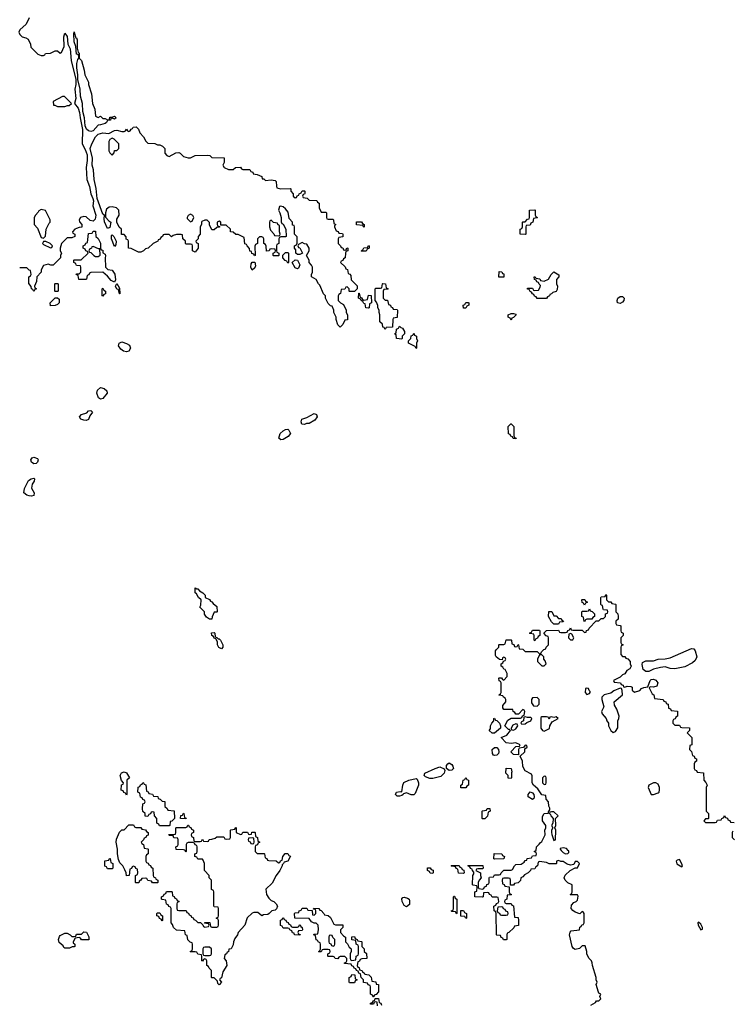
# Model space of a CAD drawing. Header units: inches. Extents: x 2106670 to 2322961, y 36024 to 224899.
# Tile 102 of 256: x 2195250 to 2201255, y 148704 to 156995. Entities that reach past the tile are written whole.
import ezdxf

# ---------------------------------------------------------------- set-up
doc = ezdxf.new("R2010")
doc.units = ezdxf.units.IN
doc.header["$MEASUREMENT"] = 0
for name, color, linetype in [('C1194', 7, 'Continuous'), ('C1195', 7, 'Continuous'), ('C2104', 7, 'Continuous'), ('C2105', 7, 'Continuous')]:
    doc.layers.add(name, color=color, linetype=linetype)

msp = doc.modelspace()

# ---------------------------------------------------------------- linework, layer by layer
at = {"layer": 'C1194', "color": 5, "elevation": 60}
for points in [[(2196334, 150000), (2196334, 149970), (2196318, 149962), (2196314, 149950), (2196314, 149910), (2196318, 149898), (2196332.7, 149892.7), (2196338, 149878), (2196352.7, 149872.7), (2196358, 149858), (2196371.6, 149851.6), (2196374, 149790), (2196378, 149778), (2196394, 149770), (2196398, 149758), (2196414, 149750), (2196414, 149730), (2196410, 149726), (2196370, 149726), (2196362, 149742), (2196330, 149746), (2196322, 149762), (2196310, 149766), (2196278, 149762), (2196272, 149748), (2196258, 149742), (2196252.7, 149727.3), (2196230, 149726), (2196226, 149730), (2196226, 149790), (2196242, 149798), (2196246, 149810), (2196242, 149842), (2196227.3, 149847.3), (2196222, 149862), (2196210, 149866), (2196198, 149862), (2196192.7, 149847.3), (2196178, 149842), (2196172.7, 149787.3), (2196150, 149786), (2196148, 149810), (2196136.4, 149836.4), (2196118, 149870), (2196094.6, 149894.6), (2196083.1, 149923.1), (2196074, 149970), (2196074, 150000)], [(2197234, 150000), (2197234, 149990), (2197250, 149974), (2197310, 149974), (2197314, 149970), (2197318, 149938), (2197332.7, 149932.7), (2197338, 149918), (2197350, 149914), (2197412, 149912), (2197430, 149894), (2197442, 149898), (2197447.3, 149912.7), (2197462, 149918), (2197466, 149950), (2197487.3, 149972.7), (2197510, 149974), (2197518, 149958), (2197531.1, 149951.1), (2197510, 149908), (2197478, 149902), (2197474, 149890), (2197462, 149878), (2197462, 149870), (2197442, 149830), (2197410.7, 149789.3), (2197376.8, 149723.2), (2197325.4, 149674.6), (2197330.8, 149630), (2197350, 149598), (2197370, 149578), (2197391.1, 149571.1), (2197412, 149550), (2197422, 149530), (2197412.7, 149507.3), (2197402, 149498), (2197374, 149490), (2197352.7, 149467.3), (2197339.6, 149460.4), (2197303.6, 149456.4), (2197290, 149448), (2197256, 149476), (2197222.5, 149477.5), (2197207.5, 149472.5), (2197167.7, 149432.3), (2197146, 149370), (2197091.3, 149310), (2197084.7, 149290), (2197062, 149258), (2197051.3, 149230), (2197050, 149206), (2197031.3, 149170), (2197012.7, 149167.3), (2197010, 149146), (2196998, 149142), (2196994, 149130), (2196978, 149122), (2196972, 149090), (2196990.8, 149070.8), (2196996, 149030), (2196962.8, 148977.2), (2196950, 148926), (2196938, 148922), (2196934, 148910), (2196951, 148890), (2196930, 148868.7), (2196920.4, 148880.4), (2196918, 148898), (2196890, 148926), (2196870, 148926), (2196866, 148930), (2196866, 148990), (2196847.3, 149007.3), (2196842, 149022), (2196826, 149030), (2196826, 149070), (2196822, 149082), (2196810, 149086), (2196798, 149082), (2196790, 149066), (2196786, 149070), (2196786, 149110), (2196782, 149122), (2196750, 149126), (2196742, 149142), (2196730, 149146), (2196690, 149146), (2196686, 149150), (2196702, 149158), (2196706, 149170), (2196706, 149210), (2196702, 149222), (2196687.3, 149227.3), (2196667.3, 149247.3), (2196662, 149282), (2196646, 149290), (2196642, 149322), (2196570, 149328), (2196546, 149350), (2196536.4, 149376.4), (2196526, 149390), (2196526, 149510), (2196522, 149522), (2196507.3, 149527.3), (2196502, 149542), (2196487.3, 149547.3), (2196482, 149582), (2196450, 149586), (2196446, 149590), (2196446, 149610), (2196462, 149618), (2196467.3, 149632.7), (2196482, 149638), (2196487.3, 149652.7), (2196530, 149654), (2196534, 149650), (2196538, 149618), (2196552.7, 149612.7), (2196558, 149598), (2196572.7, 149592.7), (2196578, 149578), (2196594, 149570), (2196578, 149562), (2196574, 149550), (2196574, 149510), (2196578, 149498), (2196590, 149494), (2196652.7, 149492.7), (2196658, 149478), (2196672.7, 149472.7), (2196678, 149458), (2196692.7, 149452.7), (2196698, 149438), (2196712.7, 149432.7), (2196718, 149418), (2196732.7, 149412.7), (2196750, 149394), (2196772.7, 149392.7), (2196794, 149374), (2196798, 149358), (2196810, 149354), (2196842, 149358), (2196846, 149370), (2196842, 149382), (2196806, 149386), (2196810, 149394), (2196852.7, 149392.7), (2196858, 149358), (2196870, 149354), (2196910, 149354), (2196922, 149358), (2196926, 149370), (2196926, 149410), (2196922, 149422), (2196906, 149430), (2196922, 149438), (2196926, 149450), (2196926, 149510), (2196922, 149522), (2196890, 149526), (2196886, 149530), (2196886, 149650), (2196882, 149662), (2196866, 149670), (2196866, 149750), (2196846, 149770), (2196846, 149790), (2196806, 149830), (2196806, 149890), (2196796.4, 149916.4), (2196790, 149926), (2196750, 149926), (2196742, 149942), (2196726, 149950), (2196726, 149970), (2196742, 149978), (2196746, 149990), (2196746, 150000)], [(2196654, 150000), (2196654, 149990), (2196650, 149986), (2196643, 150000)], [(2200000, 149476), (2199990, 149486), (2199970, 149466), (2199930, 149479.3), (2199910, 149493.2), (2199896, 149510), (2199900.2, 149539.8), (2199919, 149561), (2199938, 149570), (2199950, 149582), (2199954.6, 149614.6), (2199950, 149626), (2199890, 149626), (2199888, 149630), (2199902, 149638), (2199906, 149650), (2199906, 149710), (2199870, 149726), (2199846, 149750), (2199838, 149770), (2199847.3, 149792.7), (2199888.7, 149831.3), (2199930, 149854), (2199950, 149854), (2199966, 149890), (2199950, 149906), (2199930, 149906), (2199918, 149882), (2199890, 149875.3), (2199864, 149884), (2199830, 149906), (2199810, 149906), (2199790, 149914), (2199774, 149910), (2199774, 149890), (2199770, 149886), (2199710, 149888), (2199690, 149898), (2199630, 149906), (2199618, 149902), (2199614, 149870), (2199598, 149862), (2199590, 149846), (2199558, 149842), (2199554, 149830), (2199534, 149810), (2199504.7, 149795.3), (2199490, 149778), (2199472, 149768), (2199470, 149746), (2199450, 149726), (2199418, 149722), (2199410, 149706), (2199386, 149706), (2199386, 149750), (2199382, 149762), (2199370, 149766), (2199330, 149766), (2199318, 149762), (2199314, 149750), (2199318, 149718), (2199332.7, 149712.7), (2199338, 149698), (2199374, 149694), (2199374, 149650), (2199378, 149638), (2199394, 149630), (2199390, 149626), (2199358, 149622), (2199354, 149590), (2199338, 149582), (2199334, 149570), (2199338, 149558), (2199350, 149554), (2199390, 149554), (2199398, 149538), (2199410, 149534), (2199418, 149438), (2199450, 149434), (2199454, 149410), (2199452.7, 149367.3), (2199418, 149362), (2199412.7, 149347.3), (2199372.7, 149307.3), (2199358, 149302), (2199354, 149290), (2199354, 149250), (2199350, 149246), (2199327.3, 149247.3), (2199322, 149262), (2199307.3, 149267.3), (2199302, 149282), (2199270, 149286), (2199268, 149290), (2199266, 149470), (2199262, 149482), (2199248, 149490), (2199246, 149530), (2199262, 149538), (2199267.3, 149552.7), (2199282, 149558), (2199286, 149570), (2199282, 149602), (2199270, 149606), (2199230, 149606), (2199222, 149622), (2199207.3, 149627.3), (2199202, 149642), (2199190, 149646), (2199158, 149642), (2199154, 149610), (2199150, 149606), (2199086, 149610), (2199086, 149650), (2199102, 149658), (2199106, 149690), (2199102, 149702), (2199070, 149706), (2199066, 149710), (2199068, 149790), (2199076.4, 149803.6), (2199078, 149818), (2199066, 149830), (2199062, 149842), (2199047.3, 149847.3), (2199042, 149862), (2199026, 149870), (2199030, 149874), (2199152.7, 149872.7), (2199154, 149850), (2199150, 149846), (2199110, 149846), (2199098, 149842), (2199094, 149830), (2199132, 149812), (2199132, 149790), (2199138, 149770), (2199122, 149750), (2199114, 149730), (2199114, 149690), (2199118, 149678), (2199150, 149674), (2199162, 149678), (2199167.3, 149692.7), (2199182, 149698), (2199187.3, 149712.7), (2199202, 149718), (2199206, 149730), (2199206, 149770), (2199210, 149774), (2199242, 149778), (2199250, 149794), (2199290, 149794), (2199302, 149798), (2199306, 149810), (2199330, 149834), (2199390, 149834), (2199402, 149838), (2199418, 149870), (2199430, 149882), (2199476.4, 149883.6), (2199500.4, 149899.6), (2199510, 149914), (2199522, 149918), (2199527.3, 149932.7), (2199562, 149938), (2199570, 149954), (2199602, 149958), (2199606, 149970), (2199602, 149982), (2199586, 149990), (2199602, 149998), (2199602.3, 150000)], [(2199813.4, 150000), (2199830, 149981), (2199850, 149972), (2199870, 149974), (2199878, 149982), (2199876.4, 149996.4), (2199872.8, 150000)], [(2200000, 149195.3), (2199990, 149195.3), (2199966.4, 149173.6), (2199930, 149165.6), (2199915.1, 149175.1), (2199904.5, 149190), (2199882, 149290), (2199888.4, 149311.6), (2199896.4, 149323.6), (2199966, 149330), (2199970, 149354), (2199982, 149358), (2199987.3, 149372.7), (2200000, 149377.3)], [(2198266, 148690), (2198262, 148722), (2198250, 148726), (2198238, 148722), (2198230, 148706), (2198206, 148706), (2198207.3, 148712.7), (2198222, 148718), (2198227.3, 148732.7), (2198242, 148738), (2198246, 148754), (2198272.7, 148752.7), (2198278, 148718), (2198292.7, 148712.7), (2198298, 148698)]]:
    msp.add_lwpolyline(points, dxfattribs=at)
for points in [[(2195990, 149846), (2195982, 149862), (2195967.3, 149867.3), (2195967.3, 149912.7), (2196002, 149918), (2196007.3, 149932.7), (2196012.7, 149932.7), (2196018, 149898), (2196034, 149890), (2196034, 149850), (2196030, 149846)], [(2199250, 149926), (2199246, 149930), (2199247.3, 149972.7), (2199311.6, 149971.6), (2199318, 149958), (2199334, 149950), (2199330, 149928)], [(2198730, 149806), (2198707.3, 149807.3), (2198702, 149822), (2198686, 149830), (2198687.3, 149852.7), (2198710, 149854), (2198718, 149838), (2198732.7, 149832.7), (2198734, 149810)], [(2198990, 149806), (2198947.3, 149807.3), (2198942, 149842), (2198927.3, 149847.3), (2198922, 149862), (2198890, 149866), (2198886, 149870), (2198890, 149874), (2198952.7, 149872.7), (2198958, 149858), (2198972.7, 149852.7), (2198978, 149838), (2198992.7, 149832.7), (2198994, 149810)], [(2198510, 149525.2), (2198490, 149536), (2198472, 149570), (2198470, 149592), (2198477.2, 149602.8), (2198490, 149607.3), (2198518.8, 149598.8), (2198530.4, 149590.4), (2198535.8, 149575.8), (2198534.6, 149545.4)], [(2198930, 149466), (2198922, 149482), (2198890, 149486), (2198886, 149490), (2198902, 149498), (2198906, 149510), (2198906, 149610), (2198910, 149614), (2198914, 149614), (2198918, 149598), (2198934, 149590), (2198934, 149470)], [(2197730, 149454), (2197746, 149470), (2197746, 149490), (2197742, 149502), (2197726, 149506), (2197727.3, 149512.7), (2197770, 149512), (2197778, 149498), (2197790, 149494), (2197814, 149470), (2197818, 149458), (2197850, 149452), (2197870, 149434), (2197898, 149378), (2197910, 149374), (2197972.7, 149372.7), (2197974, 149350), (2197954, 149330), (2197954, 149310), (2197979.6, 149279.6), (2197994, 149270), (2197994, 149230), (2198012, 149212), (2198025.4, 149185.4), (2198038, 149178), (2198042, 149170), (2198042, 149150), (2198034, 149130), (2198034, 149090), (2198038, 149078), (2198050, 149074), (2198082, 149078), (2198086, 149110), (2198102, 149118), (2198106, 149130), (2198106, 149190), (2198102, 149202), (2198086, 149210), (2198082, 149242), (2198047.3, 149247.3), (2198047.3, 149272.7), (2198070, 149274), (2198078, 149258), (2198094, 149250), (2198098, 149238), (2198130, 149234), (2198134, 149230), (2198134, 149190), (2198154, 149170), (2198154, 149150), (2198171.6, 149131.6), (2198174, 149090), (2198132.7, 149087.3), (2198118, 149082), (2198112, 149068), (2198098, 149062), (2198094, 149030), (2198098, 149018), (2198110, 149014), (2198114, 148994), (2198134, 148990), (2198138, 148978), (2198154, 148970), (2198158, 148958), (2198192.7, 148952.7), (2198211.6, 148931.6), (2198218, 148898), (2198250, 148892), (2198254, 148874), (2198274, 148870), (2198274, 148810), (2198252.7, 148787.3), (2198238, 148782), (2198234, 148766), (2198230, 148766), (2198222, 148782), (2198206, 148790), (2198206, 148850), (2198202, 148862), (2198187.3, 148867.3), (2198182, 148882), (2198147.3, 148887.3), (2198146, 148910), (2198126, 148930), (2198122, 148962), (2198107.3, 148967.3), (2198102, 148982), (2198087.3, 148987.3), (2198082, 149002), (2198067.3, 149007.3), (2198062, 149022), (2198047.3, 149027.3), (2198042, 149042), (2197987.3, 149047.3), (2197987.3, 149052.7), (2198002, 149058), (2198006, 149070), (2198006, 149090), (2197990, 149106), (2197950, 149106), (2197938, 149102), (2197930, 149086), (2197908.4, 149088.4), (2197902, 149102), (2197890, 149106), (2197850, 149106), (2197846, 149110), (2197846, 149130), (2197862, 149138), (2197866, 149150), (2197862, 149162), (2197850, 149166), (2197810, 149166), (2197798, 149162), (2197790, 149146), (2197770, 149146), (2197768, 149150), (2197782, 149158), (2197786, 149170), (2197786, 149210), (2197782, 149222), (2197766, 149230), (2197762, 149242), (2197747.3, 149247.3), (2197742, 149282), (2197726, 149290), (2197730, 149294), (2197762, 149298), (2197767.3, 149332.7), (2197766, 149370), (2197747.3, 149387.3), (2197730, 149388), (2197710, 149398), (2197690, 149426), (2197568.4, 149428.4), (2197566, 149470), (2197570, 149474), (2197602, 149478), (2197606, 149490), (2197622, 149498), (2197630, 149514), (2197670, 149514), (2197678, 149498), (2197714, 149494), (2197718, 149458)], [(2199010, 149426), (2199002, 149442), (2198967.3, 149447.3), (2198967.3, 149492.7), (2198990, 149494), (2198998, 149478), (2199014, 149470), (2199014, 149430)], [(2199310, 149526), (2199278, 149522), (2199274, 149490), (2199278, 149478), (2199292.7, 149472.7), (2199298, 149458), (2199310, 149454), (2199350, 149454), (2199362, 149458), (2199366, 149470), (2199362, 149482), (2199347.3, 149487.3), (2199342, 149502), (2199327.3, 149507.3), (2199322, 149522)], [(2196450, 149406), (2196442, 149422), (2196427.3, 149427.3), (2196422, 149442), (2196406, 149450), (2196406, 149470), (2196410, 149474), (2196430, 149474), (2196438, 149458), (2196454, 149450), (2196454, 149410)], [(2197550, 149354), (2197590, 149354), (2197602, 149358), (2197607.3, 149372.7), (2197612.7, 149372.7), (2197618, 149358), (2197631.3, 149351.3), (2197634, 149330), (2197630, 149326), (2197598, 149322), (2197594, 149310), (2197598, 149298), (2197612.7, 149292.7), (2197610, 149286), (2197566, 149290), (2197562, 149302), (2197550, 149306), (2197542, 149322), (2197526, 149330), (2197522, 149342), (2197510, 149346), (2197470, 149346), (2197462, 149362), (2197448.4, 149368.4), (2197447.3, 149412.7), (2197462, 149418), (2197467.3, 149432.7), (2197472.7, 149432.7), (2197478, 149418), (2197492.7, 149412.7), (2197498, 149398), (2197512.7, 149392.7), (2197518, 149378), (2197532.7, 149372.7), (2197538, 149358)], [(2195770, 149246), (2195762, 149262), (2195750, 149266), (2195718, 149262), (2195702, 149230), (2195702, 149222), (2195714, 149210), (2195714, 149190), (2195710, 149188), (2195692.7, 149187.3), (2195670, 149178), (2195630, 149178), (2195622, 149182), (2195615.3, 149195.3), (2195584, 149224), (2195578, 149250), (2195584.7, 149275.3), (2195590, 149282), (2195630, 149302), (2195650, 149302), (2195674, 149290), (2195690, 149274), (2195710, 149274), (2195722, 149278), (2195730, 149294), (2195770, 149294), (2195790, 149314), (2195812.7, 149312.7), (2195831.6, 149271.6), (2195832.7, 149247.3)], [(2197870, 149286), (2197858, 149282), (2197854, 149270), (2197854, 149230), (2197858, 149218), (2197872.7, 149212.7), (2197878, 149198), (2197890, 149194), (2197902, 149198), (2197906, 149210), (2197906, 149250), (2197887.3, 149267.3), (2197882, 149282)], [(2196850, 149186), (2196810, 149186), (2196798, 149182), (2196794, 149170), (2196794, 149130), (2196798, 149118), (2196810, 149114), (2196850, 149114), (2196862, 149118), (2196866, 149130), (2196866, 149170)], [(2198030, 148886), (2198026, 148890), (2198026, 148930), (2198042, 148938), (2198050, 148954), (2198072.7, 148952.7), (2198078, 148918), (2198094, 148910), (2198078, 148902), (2198070, 148886)]]:
    msp.add_lwpolyline(points, close=True, dxfattribs=at)
at = {"layer": 'C1195', "color": 5, "elevation": 60}
for points in [[(2195331.3, 157010), (2195303.6, 156956.4), (2195251.6, 156908.4), (2195242, 156890), (2195251.3, 156870), (2195270, 156851.3), (2195302, 156842), (2195322, 156830), (2195342, 156790), (2195343.6, 156763.6), (2195403.6, 156703.6), (2195430, 156694), (2195450, 156694), (2195462, 156698), (2195468.4, 156711.6), (2195510, 156712), (2195550, 156732), (2195570, 156732), (2195590, 156714), (2195602, 156718), (2195624, 156770), (2195621.2, 156850), (2195630, 156882), (2195650, 156854), (2195656, 156790), (2195674.8, 156750), (2195684, 156650), (2195722.8, 156490), (2195724, 156450), (2195714, 156410), (2195722.8, 156330), (2195711.3, 156290), (2195744, 156250), (2195754.4, 156214.4), (2195758.8, 156170), (2195779.1, 156070), (2195776.3, 155950), (2195803.1, 155903.1), (2195817.6, 155857.6), (2195818.7, 155810), (2195810.4, 155750), (2195817.1, 155650), (2195837, 155590), (2195850.4, 155530), (2195867, 155490), (2195870.6, 155470.6), (2195867.1, 155427.1), (2195890.4, 155350), (2195885.5, 155314.5), (2195870, 155297.2), (2195842.7, 155302.7), (2195810, 155335.3), (2195790, 155338), (2195762, 155330), (2195752, 155310), (2195752.7, 155292.7), (2195774, 155270), (2195772.7, 155247.3), (2195750, 155246), (2195730, 155238), (2195714, 155230), (2195694, 155210), (2195698, 155198), (2195714, 155190), (2195714, 155170), (2195690, 155158), (2195650, 155158), (2195602, 155110), (2195592, 155070), (2195592, 155050), (2195602, 155030), (2195594, 155010), (2195594, 154990), (2195532.7, 154927.3), (2195512.7, 154927.3), (2195490, 154935.3), (2195450, 154926), (2195432, 154890), (2195432, 154868), (2195394, 154830), (2195392, 154790), (2195374, 154750), (2195378, 154738), (2195392, 154730), (2195378, 154722), (2195370, 154706), (2195362, 154722), (2195348.4, 154728.4), (2195347.3, 154747.3), (2195327.3, 154772.7), (2195326, 154830), (2195342, 154838), (2195346, 154850), (2195342, 154882), (2195330, 154886), (2195310, 154906), (2195250, 154906)], [(2200000, 152082.9), (2199988.4, 152088.4), (2199986, 152110), (2199990, 152114), (2200000, 152113.4)], [(2200000, 151963), (2199986, 151970), (2199986, 152010), (2199990, 152014), (2200000, 152014)], [(2199602.3, 150000), (2199606, 150030), (2199628.4, 150051.6), (2199635.3, 150064.7), (2199650, 150074), (2199678, 150130), (2199675.3, 150170), (2199682, 150190), (2199682, 150210), (2199655.3, 150250), (2199654, 150286), (2199669.1, 150310.9), (2199706, 150314), (2199706, 150326), (2199718, 150342), (2199716.4, 150356.4), (2199707.3, 150372.7), (2199706, 150410), (2199686, 150430), (2199682, 150462), (2199650, 150468), (2199617.2, 150517.2), (2199578, 150550), (2199568.7, 150568.7), (2199568, 150628), (2199562, 150642), (2199508.7, 150670), (2199490, 150706), (2199488, 150750), (2199466, 150794), (2199506, 150830), (2199506, 150854), (2199526, 150870), (2199522, 150882), (2199510, 150886), (2199494, 150866), (2199458, 150862), (2199454, 150850), (2199454, 150806), (2199410, 150808), (2199388.7, 150830), (2199390, 150834), (2199430, 150874), (2199462, 150878), (2199466, 150890), (2199430, 150906), (2199390, 150899), (2199350, 150905.2), (2199306, 150950), (2199355.3, 150970), (2199386, 151010), (2199378, 151018), (2199370, 151018), (2199338, 151050), (2199364, 151096), (2199390, 151114), (2199470, 151114), (2199482, 151118), (2199487.3, 151132.7), (2199502, 151138), (2199506, 151170), (2199502, 151182), (2199490, 151186), (2199452.7, 151147.3), (2199430, 151146), (2199422, 151162), (2199408.4, 151168.4), (2199406, 151186), (2199330, 151186), (2199320.4, 151200.4), (2199320.4, 151219.6), (2199346, 151250), (2199346, 151270), (2199342, 151282), (2199326, 151290), (2199322, 151302), (2199290, 151306), (2199288, 151310), (2199302, 151318), (2199306, 151330), (2199306, 151410), (2199302, 151422), (2199288.7, 151428.7), (2199286, 151450), (2199290, 151454), (2199310, 151454), (2199318, 151438), (2199330, 151434), (2199356.4, 151463.6), (2199358, 151490), (2199342, 151522), (2199330, 151526), (2199322, 151542), (2199306, 151550), (2199306, 151570), (2199322, 151578), (2199326, 151594), (2199342, 151598), (2199346, 151610), (2199342, 151622), (2199330, 151626), (2199318, 151622), (2199314, 151606), (2199292.7, 151607.3), (2199266, 151630), (2199260.4, 151640.4), (2199260.4, 151679.6), (2199267.3, 151692.7), (2199286, 151710), (2199286, 151730), (2199290, 151734), (2199330, 151734), (2199342, 151738), (2199350, 151774), (2199390, 151774), (2199394, 151770), (2199398, 151738), (2199412.7, 151732.7), (2199418, 151718), (2199430, 151714), (2199442, 151718), (2199450, 151734), (2199454, 151730), (2199458, 151698), (2199490, 151694), (2199510, 151674), (2199610, 151674), (2199630, 151654), (2199642, 151658), (2199647.3, 151672.7), (2199667.3, 151692.7), (2199682, 151698), (2199686, 151710), (2199706, 151730), (2199706, 151790), (2199702, 151802), (2199687.3, 151807.3), (2199666, 151830), (2199688.4, 151851.6), (2199790, 151854), (2199798, 151838), (2199810, 151834), (2199850, 151834), (2199862, 151838), (2199867.3, 151852.7), (2199882, 151858), (2199890, 151874), (2199898, 151858), (2199910, 151854), (2199990, 151854), (2200000, 151844)], [(2196074, 150000), (2196074, 150010), (2196062, 150070), (2196064.7, 150095.3), (2196090, 150154), (2196110, 150174), (2196130, 150174), (2196170, 150214), (2196210, 150214), (2196218, 150198), (2196230, 150194), (2196270, 150194), (2196278, 150178), (2196310, 150174), (2196318, 150158), (2196334, 150150), (2196332.7, 150127.3), (2196318, 150122), (2196312.7, 150107.3), (2196298, 150102), (2196294, 150090), (2196274, 150070), (2196278, 150058), (2196294, 150050), (2196298, 150018), (2196330, 150014), (2196334, 150010), (2196334, 150000)], [(2196643, 150000), (2196642, 150002), (2196630, 150006), (2196567.3, 150007.3), (2196566, 150030), (2196582, 150038), (2196586, 150050), (2196586, 150090), (2196582, 150102), (2196550, 150106), (2196542, 150122), (2196510, 150126), (2196506, 150130), (2196510, 150134), (2196550, 150134), (2196562, 150138), (2196566, 150150), (2196566, 150190), (2196570, 150194), (2196650, 150194), (2196662, 150198), (2196667.3, 150212.7), (2196672.7, 150212.7), (2196678, 150198), (2196692.7, 150192.7), (2196698, 150178), (2196714, 150170), (2196714, 150150), (2196698, 150142), (2196694, 150130), (2196698, 150118), (2196714, 150110), (2196718, 150078), (2196730, 150074), (2196770, 150074), (2196782, 150078), (2196790, 150094), (2196798, 150078), (2196830, 150074), (2196842, 150078), (2196847.3, 150092.7), (2196870, 150094), (2196896.4, 150103.6), (2196910, 150114), (2196970, 150114), (2196978, 150098), (2196990, 150094), (2197022, 150098), (2197026, 150110), (2197026, 150170), (2197030, 150174), (2197062, 150178), (2197070, 150194), (2197074, 150190), (2197074, 150150), (2197110, 150134), (2197122, 150138), (2197130, 150154), (2197170, 150154), (2197178, 150138), (2197190, 150134), (2197202, 150138), (2197207.3, 150152.7), (2197230, 150154), (2197234, 150150), (2197238, 150118), (2197254, 150110), (2197258, 150078), (2197274, 150070), (2197258, 150062), (2197252.7, 150047.3), (2197238, 150042), (2197234, 150030), (2197234, 150000)], [(2196746, 150000), (2196746, 150030), (2196742, 150042), (2196727.3, 150047.3), (2196722, 150062), (2196710, 150066), (2196670, 150066), (2196658, 150062), (2196654, 150050), (2196654, 150000)], [(2199872.8, 150000), (2199856.4, 150016.4), (2199830, 150022), (2199805.4, 150014.6), (2199804.7, 150010), (2199813.4, 150000)]]:
    msp.add_lwpolyline(points, dxfattribs=at)
for points in [[(2195910, 156172), (2195930, 156182), (2195950, 156162), (2195970, 156162), (2195990, 156152), (2196006, 156154), (2196010, 156174), (2196030, 156174), (2196050, 156182), (2196062, 156170), (2196050, 156158), (2196030, 156166), (2196018, 156162), (2196014, 156150), (2195990, 156146), (2195982, 156130), (2195970, 156122), (2195930, 156108.7), (2195910, 156108), (2195870, 156059.3), (2195850, 156053.6), (2195830, 156058.4), (2195814, 156074), (2195802, 156102), (2195795.8, 156170), (2195783.2, 156223.2), (2195778.7, 156290), (2195763.7, 156350), (2195758.4, 156410), (2195739, 156490), (2195741.2, 156530), (2195732.3, 156590), (2195732.5, 156627.5), (2195740.2, 156659.8), (2195748, 156670), (2195747.3, 156687.3), (2195742, 156702), (2195730, 156706), (2195722, 156770), (2195709.3, 156809.3), (2195705.2, 156874.8), (2195710, 156894), (2195718, 156858), (2195723.6, 156843.6), (2195730, 156842), (2195733.7, 156826.3), (2195734.8, 156754.8), (2195742, 156722), (2195750, 156714), (2195751, 156670), (2195770.6, 156650), (2195792.7, 156570), (2195798.4, 156530), (2195830.8, 156470), (2195830.8, 156450), (2195856, 156370), (2195864.9, 156290), (2195882.8, 156242.8), (2195890, 156182)], [(2195610, 156348), (2195532.7, 156307.3), (2195534, 156274), (2195546, 156274), (2195570, 156264.7), (2195630, 156264.7), (2195652.7, 156272.7), (2195667.3, 156272.7), (2195686, 156290), (2195627.3, 156347.3)], [(2196410, 155942), (2196430, 155942), (2196454, 155930), (2196472, 155910), (2196472, 155870), (2196491.1, 155851.1), (2196510, 155842), (2196565.6, 155874.4), (2196590, 155876), (2196602, 155870), (2196630, 155842), (2196670, 155831.3), (2196690, 155832), (2196730, 155852), (2196830, 155854), (2196852.7, 155852.7), (2196870, 155834), (2196971.6, 155831.6), (2196972.7, 155792.7), (2196962, 155770), (2196974, 155750), (2197010, 155734), (2197050, 155734), (2197068.4, 155751.6), (2197110, 155754), (2197118, 155738), (2197130, 155734), (2197190, 155734), (2197198, 155718), (2197214, 155710), (2197218, 155698), (2197251.6, 155691.6), (2197290, 155674), (2197294, 155654), (2197306, 155654), (2197322, 155642), (2197370, 155646), (2197402, 155642), (2197411.6, 155631.6), (2197412.7, 155592.7), (2197418, 155578), (2197450, 155572), (2197530, 155574), (2197534, 155570), (2197534, 155550), (2197554, 155530), (2197554, 155510), (2197570, 155494), (2197582, 155498), (2197587.3, 155512.7), (2197602, 155518), (2197606, 155530), (2197622, 155538), (2197630, 155554), (2197650, 155554), (2197654, 155550), (2197652.7, 155532.7), (2197650, 155526), (2197638, 155522), (2197634, 155510), (2197638, 155498), (2197671.6, 155491.6), (2197690, 155474), (2197752.7, 155472.7), (2197758, 155458), (2197774, 155450), (2197774, 155410), (2197790, 155374), (2197830, 155374), (2197834, 155370), (2197834, 155330), (2197838, 155318), (2197850, 155314), (2197890, 155314), (2197894, 155310), (2197898, 155278), (2197914, 155270), (2197902, 155258), (2197902, 155250), (2197918, 155218), (2197932.7, 155212.7), (2197938, 155198), (2197970, 155194), (2197974, 155190), (2197972.7, 155167.3), (2197938, 155162), (2197934, 155150), (2197934, 155110), (2197954, 155090), (2197958, 155078), (2197972.7, 155072.7), (2197978, 155058), (2197990, 155054), (2198002, 155058), (2198007.3, 155072.7), (2198014, 155070), (2198014, 155050), (2197998, 155042), (2197994, 155030), (2197991.6, 154988.4), (2197978, 154982), (2197972.7, 154967.3), (2197958, 154962), (2197954, 154950), (2197992.7, 154912.7), (2197998, 154898), (2198012.7, 154892.7), (2198018, 154858), (2198032.7, 154852.7), (2198039.6, 154839.6), (2198043.6, 154803.6), (2198092.7, 154752.7), (2198094, 154730), (2198070, 154706), (2198030, 154706), (2198026, 154710), (2198026, 154730), (2198010, 154746), (2197998, 154742), (2197990, 154726), (2197958, 154722), (2197954, 154690), (2197938, 154682), (2197934, 154670), (2197934, 154630), (2197954, 154610), (2197978, 154598), (2198002, 154550), (2198002, 154530), (2198012, 154510), (2198011.6, 154468.4), (2197990, 154466), (2197971.6, 154428.4), (2197950, 154406), (2197930, 154426), (2197918, 154470), (2197918, 154490), (2197898, 154530), (2197898, 154550), (2197882, 154582), (2197870, 154586), (2197850, 154606), (2197828, 154650), (2197826, 154670), (2197810, 154686), (2197779, 154759), (2197768, 154770), (2197748.4, 154808.4), (2197708, 154830), (2197708, 154850), (2197718, 154870), (2197718, 154910), (2197709, 154929), (2197688, 154950), (2197688, 154970), (2197666, 155010), (2197688, 155050), (2197688, 155070), (2197670, 155106), (2197650, 155108), (2197630, 155118), (2197598, 155102), (2197594, 155090), (2197598, 155078), (2197610, 155074), (2197634, 155030), (2197610, 155018), (2197590, 155018), (2197578, 155030), (2197578, 155058), (2197566, 155070), (2197566, 155090), (2197582, 155098), (2197587.3, 155112.7), (2197587.3, 155167.3), (2197566, 155190), (2197566, 155250), (2197562, 155262), (2197550, 155266), (2197548, 155290), (2197520.4, 155320.4), (2197513.6, 155373.6), (2197490, 155402), (2197470, 155418), (2197450, 155426), (2197438, 155422), (2197432, 155390), (2197442, 155370), (2197452, 155330), (2197452.7, 155292.7), (2197458, 155278), (2197470, 155274), (2197492, 155230), (2197494, 155170), (2197490, 155166), (2197450, 155166), (2197438, 155162), (2197434, 155150), (2197434, 155110), (2197418, 155102), (2197414, 155090), (2197414, 155050), (2197418, 155038), (2197434, 155030), (2197434, 155010), (2197430, 155006), (2197390, 155006), (2197386, 155010), (2197386, 155030), (2197402, 155038), (2197406, 155050), (2197402, 155062), (2197370, 155066), (2197358, 155062), (2197352.7, 155047.3), (2197330, 155046), (2197327.3, 155087.3), (2197322, 155102), (2197306, 155110), (2197306, 155150), (2197302, 155162), (2197290, 155166), (2197270, 155166), (2197254, 155150), (2197254, 155110), (2197238, 155102), (2197232.7, 155087.3), (2197234, 155010), (2197227.3, 155007.3), (2197222, 155022), (2197207.3, 155027.3), (2197202, 155042), (2197190, 155046), (2197187.3, 155067.3), (2197166, 155090), (2197162, 155102), (2197148.4, 155108.4), (2197142, 155162), (2197090, 155186), (2197070, 155186), (2197050, 155206), (2197027.3, 155207.3), (2197026, 155230), (2196990, 155266), (2196946, 155266), (2196946, 155290), (2196930, 155298), (2196914, 155290), (2196914, 155270), (2196918, 155258), (2196934, 155254), (2196932.7, 155247.3), (2196910, 155246), (2196890, 155226), (2196870, 155226), (2196848.9, 155268.9), (2196848, 155288), (2196830, 155306), (2196810, 155306), (2196784.7, 155295.3), (2196782, 155290), (2196782, 155270), (2196772, 155250), (2196771.6, 155188.4), (2196754, 155170), (2196754, 155150), (2196734, 155130), (2196738, 155118), (2196754, 155110), (2196754, 155070), (2196730, 155038), (2196706, 155050), (2196706, 155090), (2196702, 155102), (2196690, 155106), (2196650, 155106), (2196646, 155110), (2196646, 155130), (2196626, 155150), (2196622, 155182), (2196610, 155186), (2196570, 155186), (2196543.6, 155176.4), (2196530, 155166), (2196510, 155186), (2196470, 155186), (2196458, 155182), (2196454, 155170), (2196438, 155162), (2196432.7, 155147.3), (2196418, 155142), (2196414, 155130), (2196374, 155110), (2196334, 155070), (2196310, 155066), (2196294, 155050), (2196270, 155038), (2196250, 155038), (2196190, 155068), (2196166, 155070), (2196166, 155130), (2196162, 155142), (2196148, 155148), (2196147.3, 155167.3), (2196130, 155186), (2196107.3, 155187.3), (2196108, 155230), (2196089.2, 155249.2), (2196068, 155290), (2196070, 155314), (2196088.7, 155350), (2196086, 155390), (2196066, 155410), (2196030, 155419), (2196003.5, 155416.5), (2195980.9, 155399.1), (2195972.4, 155370), (2195973, 155333), (2196000.9, 155300.9), (2196018, 155290), (2196010, 155246), (2195990, 155238), (2195966, 155294), (2195962, 155318), (2195966, 155350), (2195950, 155358), (2195903.7, 155490), (2195894.7, 155574.8), (2195877.4, 155650), (2195871.6, 155730), (2195861.6, 155770), (2195862.9, 155830), (2195843.7, 155910), (2195857.2, 155950), (2195888.7, 156010), (2195910, 156031), (2195950, 156041), (2196002, 156038), (2196050, 156061), (2196070, 156064.7), (2196110, 156054), (2196130, 156054), (2196142, 156058), (2196150, 156072), (2196158, 156058), (2196170, 156054), (2196182, 156058), (2196188, 156072), (2196202, 156078), (2196206, 156090), (2196231.6, 156091.6), (2196250, 156074), (2196263.6, 156043.6), (2196292, 156010), (2196311.6, 155971.6), (2196330, 155954), (2196390, 155951.3)], [(2196030, 155998), (2196010, 155986), (2196002, 155970), (2196002, 155890), (2196010, 155874), (2196030, 155854), (2196047.3, 155872.7), (2196050, 155894), (2196070, 155894), (2196086, 155910), (2196086, 155950), (2196046, 155990)], [(2195430, 155398), (2195410, 155386), (2195406, 155374), (2195382, 155350), (2195372, 155330), (2195372, 155270), (2195399.8, 155239.8), (2195430, 155162), (2195450, 155154), (2195467.3, 155172.7), (2195474, 155230), (2195499, 155281), (2195508, 155290), (2195508, 155310), (2195468.4, 155388.4)], [(2199510, 155186), (2199466, 155190), (2199466, 155230), (2199482, 155238), (2199486, 155250), (2199486, 155290), (2199490, 155294), (2199510, 155294), (2199530, 155314), (2199542, 155318), (2199546, 155330), (2199546, 155390), (2199590, 155394), (2199594, 155390), (2199594, 155350), (2199598, 155338), (2199614, 155330), (2199610, 155326), (2199578, 155322), (2199574, 155290), (2199558, 155282), (2199550, 155266), (2199518, 155262), (2199514, 155250), (2199514, 155190)], [(2196690, 155358), (2196670, 155346), (2196662, 155330), (2196662, 155322), (2196690, 155294), (2196702, 155298), (2196718, 155330), (2196710, 155346)], [(2197370, 155306), (2197358, 155302), (2197354, 155290), (2197354, 155250), (2197363.6, 155223.6), (2197392.7, 155192.7), (2197398, 155178), (2197430, 155174), (2197442, 155178), (2197446, 155190), (2197438, 155210), (2197438, 155258), (2197426, 155270), (2197422, 155282), (2197388, 155288)], [(2198150, 155246), (2198142, 155262), (2198087.3, 155267.3), (2198087.3, 155292.7), (2198130, 155294), (2198138, 155278), (2198154, 155270), (2198154, 155250)], [(2196050, 154786), (2196020.2, 154800.2), (2195990, 154834), (2195950, 154868), (2195850, 154866), (2195838, 154862), (2195832.7, 154847.3), (2195818, 154842), (2195814, 154810), (2195807.3, 154807.3), (2195747.3, 154807.3), (2195742, 154842), (2195726, 154850), (2195730, 154854), (2195750, 154854), (2195766, 154870), (2195766, 154910), (2195762, 154922), (2195730, 154926), (2195726, 154930), (2195722, 154942), (2195706, 154950), (2195706, 154970), (2195710, 154974), (2195767.3, 154972.7), (2195826, 155030), (2195822, 155042), (2195806, 155050), (2195802, 155062), (2195786, 155070), (2195786, 155090), (2195802, 155098), (2195807.3, 155112.7), (2195822, 155118), (2195830, 155194), (2195862, 155198), (2195870, 155214), (2195890, 155214), (2195892, 155170), (2195910, 155152), (2195930, 155112), (2195932, 155072), (2195938, 155058), (2195950, 155054), (2195951.6, 155031.6), (2195970, 155022), (2195974.4, 155005.6), (2195971.1, 154991.1), (2195974, 154910), (2195992, 154892), (2196030, 154884.9), (2196052.8, 154852.7), (2196056.8, 154803.2)], [(2195470, 155126), (2195450, 155126), (2195442, 155110), (2195450, 155102), (2195510, 155074), (2195522, 155078), (2195526, 155090), (2195506, 155110)], [(2196050, 155086), (2196024, 155150), (2196023.1, 155176.9), (2196030, 155182), (2196042, 155170), (2196062, 155130), (2196059.6, 155100.4)], [(2195870, 155086), (2195858, 155082), (2195854, 155070), (2195838, 155062), (2195834, 155050), (2195838, 155038), (2195850, 155034), (2195874, 155010), (2195890, 155002), (2195910, 155002), (2195927.3, 155012.7), (2195926, 155066), (2195914, 155066)], [(2198130, 155046), (2198126, 155050), (2198142, 155058), (2198150, 155074), (2198182, 155078), (2198190, 155094), (2198194, 155090), (2198194, 155070), (2198178, 155062), (2198170, 155046)], [(2197510, 154946), (2197502, 154962), (2197487.3, 154967.3), (2197466, 154990), (2197467.3, 155012.7), (2197490, 155034), (2197510, 155034), (2197514, 155030), (2197514, 154950)], [(2197590, 154898), (2197570, 154906), (2197546, 154950), (2197570, 154974), (2197591, 154971), (2197611.3, 154930), (2197598, 154902)], [(2197210, 154886), (2197198, 154910), (2197200.4, 154939.6), (2197210, 154954), (2197230, 154954), (2197236.9, 154923.1), (2197230, 154906)], [(2199287.3, 154827.3), (2199290, 154874), (2199312.7, 154872.7), (2199318, 154858), (2199330, 154854), (2199330, 154828)], [(2199610, 154646), (2199602, 154662), (2199587.3, 154667.3), (2199582, 154682), (2199570, 154686), (2199562, 154702), (2199550, 154706), (2199542, 154722), (2199530, 154726), (2199529.1, 154730.9), (2199530, 154734), (2199570, 154734), (2199578, 154718), (2199590, 154714), (2199622, 154718), (2199636.4, 154743.6), (2199638, 154758), (2199627.3, 154767.3), (2199622, 154782), (2199607.3, 154787.3), (2199602, 154802), (2199587.3, 154807.3), (2199586, 154830), (2199594, 154830), (2199598, 154818), (2199632.7, 154812.7), (2199638, 154798), (2199670, 154794), (2199706, 154810), (2199728, 154850), (2199750, 154872), (2199792.7, 154847.3), (2199794, 154830), (2199772.7, 154807.3), (2199772, 154770), (2199782, 154750), (2199778, 154722), (2199770, 154706), (2199742, 154698), (2199730, 154686), (2199718, 154682), (2199714, 154670), (2199698, 154662), (2199690, 154646)], [(2195550, 154706), (2195546, 154710), (2195546, 154770), (2195550, 154774), (2195570, 154774), (2195574, 154770), (2195574, 154710), (2195570, 154706)], [(2195950, 154666), (2195946, 154670), (2195946, 154730), (2195950, 154734), (2195958, 154718), (2195974, 154710), (2195972.7, 154687.3), (2195958, 154682)], [(2196090, 154686), (2196082, 154722), (2196070, 154726), (2196058, 154750), (2196067.3, 154772.7), (2196090, 154734), (2196094, 154690), (2196094, 154686)], [(2198330, 154634), (2198350, 154634), (2198358, 154598), (2198374, 154590), (2198378, 154578), (2198392.7, 154572.7), (2198398, 154558), (2198430, 154554), (2198434, 154550), (2198431.6, 154488.4), (2198398, 154482), (2198394, 154470), (2198392.7, 154407.3), (2198338, 154402), (2198330, 154386), (2198322, 154402), (2198310, 154406), (2198306, 154430), (2198286, 154450), (2198286, 154510), (2198278, 154530), (2198278, 154550), (2198268.4, 154568.4), (2198267.3, 154587.3), (2198256.4, 154616.4), (2198246, 154630), (2198246, 154730), (2198250, 154734), (2198290, 154734), (2198302, 154738), (2198306, 154770), (2198310, 154774), (2198331.1, 154771.1), (2198338, 154738), (2198354, 154730), (2198350, 154726), (2198318, 154722), (2198314, 154710), (2198314, 154650)], [(2195510, 154586), (2195508, 154610), (2195550, 154654), (2195570, 154654), (2195582, 154642), (2195582, 154610), (2195570, 154598), (2195550, 154588)], [(2198150, 154634), (2198182, 154638), (2198190, 154674), (2198212.7, 154672.7), (2198214, 154610), (2198198, 154602), (2198194, 154570), (2198190, 154566), (2198168, 154568), (2198162, 154602), (2198150, 154606), (2198142, 154622), (2198126, 154630), (2198122, 154642), (2198106, 154650), (2198107.3, 154692.7), (2198111.6, 154691.6), (2198118, 154658), (2198130, 154654), (2198138, 154638)], [(2198990, 154566), (2198988, 154590), (2199002, 154598), (2199010, 154614), (2199030, 154614), (2199034, 154610), (2199034, 154590), (2199018, 154582), (2199010, 154566)], [(2199390, 154466), (2199382, 154482), (2199366, 154490), (2199366, 154510), (2199390, 154522), (2199410, 154522), (2199430, 154514), (2199430, 154506), (2199410, 154486), (2199398, 154482)], [(2198470, 154306), (2198426, 154310), (2198422, 154342), (2198408, 154350), (2198422, 154358), (2198426, 154390), (2198442, 154398), (2198450, 154414), (2198462, 154402), (2198476.9, 154396.9), (2198492, 154370), (2198491.6, 154348.4), (2198474, 154330), (2198474, 154310)], [(2198590, 154226), (2198582, 154242), (2198526, 154270), (2198526, 154290), (2198546, 154310), (2198547.3, 154332.7), (2198562, 154338), (2198570, 154354), (2198578, 154338), (2198594, 154330), (2198594, 154310), (2198602, 154290), (2198594, 154270), (2198594, 154230)], [(2196150, 154196.9), (2196124.6, 154204.6), (2196101, 154221), (2196082, 154250), (2196088.9, 154271.1), (2196110, 154281), (2196150, 154268.5), (2196175.3, 154255.2), (2196184.9, 154230), (2196170, 154203.6)], [(2195930, 153799), (2195915.3, 153810), (2195900.9, 153850), (2195904.8, 153875.2), (2195930, 153899.1), (2195962.8, 153890), (2195984, 153870), (2195987.3, 153850), (2195950, 153805.2)], [(2195810, 153619.3), (2195790, 153621.6), (2195766.6, 153630), (2195754, 153650), (2195769.7, 153670.3), (2195814.6, 153685.4), (2195830, 153702), (2195850, 153704.7), (2195864.7, 153690), (2195841, 153659), (2195830, 153628.7)], [(2197650, 153586), (2197628.7, 153590), (2197622, 153610), (2197628, 153630), (2197670, 153644.7), (2197730, 153678), (2197750.8, 153670.8), (2197756, 153650), (2197737.5, 153622.5), (2197690, 153595.3), (2197666.4, 153593.6)], [(2199430, 153466), (2199407.3, 153467.3), (2199402, 153482), (2199387.3, 153487.3), (2199382, 153502), (2199368.4, 153508.4), (2199366, 153570), (2199388.4, 153591.6), (2199391.6, 153591.6), (2199414, 153570), (2199414, 153490), (2199418, 153478), (2199432, 153470)], [(2197450, 153457.2), (2197434, 153470), (2197444, 153510), (2197470, 153534), (2197490, 153544), (2197510, 153546), (2197518.5, 153538.5), (2197530.8, 153510), (2197513.4, 153486.6), (2197470, 153460.9)], [(2195370, 153254), (2195349.3, 153269.3), (2195344, 153290), (2195354, 153306), (2195370, 153312), (2195398.8, 153298.8), (2195404.7, 153290), (2195399.1, 153270), (2195390, 153257.2)], [(2195350, 152983.6), (2195330, 152986), (2195310, 152991.8), (2195286, 153010), (2195291.8, 153048.2), (2195324.1, 153115.9), (2195348, 153130), (2195370, 153133.4), (2195374, 153130), (2195372.2, 153110), (2195356.2, 153083.8), (2195350.3, 153050), (2195370.7, 153010), (2195370, 152989.4)], [(2196742, 152202), (2196750, 152202), (2196764.7, 152184.7), (2196794, 152170), (2196814, 152150), (2196814, 152130), (2196850, 152114), (2196858, 152098), (2196870, 152094), (2196879.6, 152079.6), (2196910, 152054), (2196914, 152010), (2196910, 152006), (2196890, 152006), (2196872.7, 151967.3), (2196870, 151946), (2196850, 151946), (2196823.1, 151963.1), (2196808, 151990), (2196806, 152010), (2196768.4, 152048.4), (2196775.3, 152064.7), (2196778, 152110), (2196758, 152130), (2196740.4, 152160.4), (2196728, 152170), (2196728.4, 152211.6)], [(2199750, 151974), (2199770, 151974), (2199790, 151954), (2199812.7, 151952.7), (2199818, 151938), (2199831.6, 151931.6), (2199830, 151926), (2199798, 151922), (2199790, 151906), (2199750, 151906), (2199730, 151926), (2199706, 151970), (2199707.3, 152012.7), (2199732.7, 152012.7)], [(2196922, 151782), (2196930, 151782), (2196942, 151770), (2196962, 151730), (2196962, 151710), (2196950, 151698), (2196927.3, 151707.3), (2196918, 151730), (2196916.4, 151756.4), (2196902, 151782), (2196890, 151786), (2196882, 151802), (2196868.4, 151808.4), (2196867.3, 151832.7), (2196890, 151834), (2196894, 151830), (2196898, 151798), (2196910, 151794)], [(2199590, 151766), (2199586, 151770), (2199586, 151810), (2199582, 151822), (2199550, 151826), (2199546, 151830), (2199562, 151838), (2199570, 151854), (2199630, 151854), (2199634, 151850), (2199634, 151810), (2199618, 151802), (2199612.7, 151787.3), (2199598, 151782)], [(2199890, 151826), (2199878, 151822), (2199874, 151790), (2199890, 151774), (2199910, 151774), (2199918, 151790), (2199902, 151822)], [(2199650, 151646), (2199630, 151646), (2199614, 151610), (2199614, 151590), (2199650, 151554), (2199670, 151554), (2199686, 151570), (2199676.4, 151596.4), (2199666, 151610), (2199666, 151630)], [(2199610, 151288), (2199570, 151286), (2199562, 151270), (2199563.6, 151243.6), (2199578, 151218), (2199610, 151214), (2199627.3, 151232.7), (2199628, 151270)], [(2199230, 150986), (2199206, 151010), (2199216.4, 151023.6), (2199218, 151050), (2199228.4, 151071.6), (2199246, 151090), (2199246, 151110), (2199250, 151114), (2199258, 151098), (2199270, 151094), (2199292, 151070), (2199302, 151050), (2199302, 151030), (2199250, 150988)], [(2199430, 151066), (2199405.4, 151054.6), (2199392, 151030), (2199394, 151014), (2199410, 151012), (2199430, 151024.7), (2199446, 151050), (2199442, 151062)], [(2199510, 151126), (2199498, 151122), (2199494, 151090), (2199478, 151082), (2199474, 151070), (2199482, 151062), (2199510, 151064.7), (2199522, 151078), (2199558, 151090), (2199566, 151110), (2199558, 151118), (2199530, 151118)], [(2199770, 151126), (2199750, 151118), (2199730, 151126), (2199718, 151122), (2199710, 151106), (2199702, 151122), (2199690, 151126), (2199650, 151126), (2199642, 151118), (2199642, 151030), (2199654, 151010), (2199670, 151004.7), (2199714.6, 151025.4), (2199718, 151050), (2199736.4, 151083.6), (2199786, 151110)], [(2199250, 150799.3), (2199242.5, 150802.5), (2199234.8, 150814.8), (2199232.3, 150850), (2199250, 150867.7), (2199270, 150867.7), (2199285.5, 150850), (2199288, 150830), (2199283.4, 150816.6), (2199270, 150801.2)], [(2198870, 150674), (2198846, 150690), (2198845.6, 150714.4), (2198858, 150730), (2198870, 150736), (2198890, 150724.7), (2198901, 150710), (2198904.7, 150690), (2198890, 150675.3)], [(2196150, 150466), (2196142, 150482), (2196127.3, 150487.3), (2196122, 150502), (2196106, 150506), (2196108.4, 150551.6), (2196122, 150558), (2196126, 150570), (2196108.4, 150588.4), (2196098, 150630), (2196107.3, 150652.7), (2196130, 150662), (2196150, 150654), (2196174, 150610), (2196154, 150590), (2196154, 150470)], [(2198705.4, 150605.4), (2198670, 150619.3), (2198657.2, 150630), (2198664, 150650), (2198749.6, 150690.4), (2198790, 150704), (2198826, 150686), (2198832.7, 150672.7), (2198826, 150650), (2198797.5, 150622.5), (2198730, 150606)], [(2199390, 150606), (2199367.3, 150607.3), (2199366, 150630), (2199346, 150650), (2199348, 150692), (2199391.3, 150690), (2199398, 150662), (2199394, 150654), (2199394, 150610)], [(2196510, 150206), (2196427.3, 150207.3), (2196422, 150222), (2196406, 150230), (2196406, 150270), (2196386, 150290), (2196382, 150322), (2196370, 150326), (2196358, 150322), (2196352.7, 150307.3), (2196338, 150302), (2196330, 150286), (2196307.3, 150287.3), (2196306, 150310), (2196288.4, 150328.4), (2196286, 150350), (2196288, 150392), (2196302, 150398), (2196306, 150410), (2196302, 150422), (2196287.3, 150427.3), (2196282, 150442), (2196267.3, 150447.3), (2196262, 150482), (2196246, 150490), (2196247.3, 150532.7), (2196262, 150538), (2196267.3, 150552.7), (2196282, 150558), (2196288, 150572), (2196294, 150570), (2196298, 150558), (2196312.7, 150552.7), (2196318, 150498), (2196332.7, 150492.7), (2196338, 150478), (2196370, 150474), (2196378, 150458), (2196412.7, 150452.7), (2196418, 150438), (2196432.7, 150432.7), (2196450, 150414), (2196472.7, 150412.7), (2196474, 150370), (2196492.7, 150352.7), (2196498, 150338), (2196552.7, 150332.7), (2196554, 150270), (2196532.7, 150247.3), (2196518, 150242), (2196514, 150210)], [(2198550, 150468.7), (2198510, 150484), (2198483.6, 150476.4), (2198482, 150470), (2198470, 150462), (2198450, 150455.3), (2198430, 150458), (2198418, 150470), (2198426, 150490), (2198456.9, 150496.9), (2198470, 150494), (2198477, 150550), (2198487.8, 150572.2), (2198527.9, 150592.1), (2198590, 150606), (2198598.5, 150598.5), (2198610.8, 150570), (2198611.3, 150550), (2198581, 150479), (2198570, 150468.7)], [(2198966, 150526), (2198966, 150550), (2198982, 150558), (2198986, 150590), (2199002, 150598), (2199010, 150614), (2199018, 150598), (2199032, 150590), (2199031.6, 150548.4), (2199018, 150542), (2199010, 150526)], [(2199670, 150626), (2199654, 150610), (2199654, 150570), (2199670, 150554), (2199682, 150558), (2199686, 150570), (2199686, 150610), (2199682, 150622)], [(2199570, 150428), (2199535.3, 150450), (2199535.3, 150470), (2199550, 150492), (2199570, 150484.7), (2199581, 150470), (2199584.7, 150450), (2199582, 150438)], [(2199150, 150266), (2199146, 150270), (2199146, 150330), (2199150, 150334), (2199182, 150338), (2199188.4, 150351.6), (2199211.6, 150351.6), (2199214, 150330), (2199198, 150322), (2199191.6, 150288.4), (2199170, 150266)], [(2199750, 150326), (2199730, 150326), (2199718, 150322), (2199714, 150310), (2199722, 150302), (2199724.7, 150290), (2199744.7, 150270), (2199741, 150230), (2199732, 150210), (2199742, 150190), (2199732, 150170), (2199732, 150150), (2199732.7, 150132.7), (2199750, 150082), (2199766, 150090), (2199768, 150170), (2199758, 150190), (2199768, 150210), (2199766, 150270), (2199786, 150290)], [(2196650, 150266), (2196606, 150270), (2196607.3, 150292.7), (2196622, 150298), (2196630, 150314), (2196634, 150310), (2196638, 150278), (2196652, 150272)], [(2197210, 150106), (2197178, 150102), (2197174, 150090), (2197178, 150078), (2197192.7, 150072.7), (2197198, 150058), (2197210, 150054), (2197222, 150058), (2197226, 150070), (2197222, 150102)]]:
    msp.add_lwpolyline(points, close=True, dxfattribs=at)
at = {"layer": 'C2104', "color": 5, "elevation": 60}
for points in [[(2200810, 149922), (2200790, 149919), (2200782.8, 149910), (2200785.8, 149885.8), (2200830, 149862), (2200834, 149870), (2200830, 149886)], [(2200970, 149395.3), (2200964.7, 149390), (2200966.8, 149370), (2200990, 149332), (2201002, 149338), (2201002, 149350), (2200990, 149378)]]:
    msp.add_lwpolyline(points, close=True, dxfattribs=at)
for points in [[(2200000, 149377.3), (2200002, 149378), (2200006, 149390), (2200006, 149470), (2200000, 149476)], [(2200063.1, 148696.9), (2200100.4, 148719.6), (2200110, 148732), (2200130, 148734), (2200146, 148750), (2200138, 148770), (2200146, 148790), (2200130, 148798), (2200126.3, 148806.3), (2200108.7, 148870), (2200115.3, 148890), (2200108.7, 148910), (2200108.7, 148930), (2200075.3, 149030), (2200073.6, 149053.6), (2200068, 149070), (2200048, 149090), (2200030, 149126), (2200028.7, 149150), (2200015.3, 149195.3), (2200000, 149195.3)]]:
    msp.add_lwpolyline(points, dxfattribs=at)
at = {"layer": 'C2105', "color": 5, "elevation": 60}
for points in [[(2200310, 154605.1), (2200287, 154610), (2200283.6, 154630), (2200289.5, 154650), (2200310, 154665.5), (2200330, 154664), (2200342, 154650), (2200340.5, 154630), (2200330, 154616)], [(2200769.5, 151529.5), (2200731.3, 151531.3), (2200690, 151544.5), (2200650, 151539.6), (2200590, 151527), (2200550, 151506), (2200527, 151507), (2200503.6, 151523.6), (2200494, 151566), (2200498, 151582), (2200524.7, 151595.3), (2200590, 151596), (2200629.1, 151610.9), (2200690, 151614), (2200730, 151621.3), (2200910, 151700.7), (2200930, 151698), (2200941.6, 151681.6), (2200955.8, 151630), (2200941.7, 151598.3), (2200920.4, 151579.6), (2200855.2, 151544.8)], [(2200030, 151366), (2200018, 151362), (2200014, 151330), (2200030, 151314), (2200050, 151322), (2200058, 151330), (2200058, 151338), (2200047.3, 151347.3), (2200042, 151362)], [(2200310, 151366), (2200256.9, 151343.1), (2200230, 151324), (2200174, 151310), (2200154, 151290), (2200154, 151270), (2200171.3, 151210), (2200152, 151170), (2200158, 151150), (2200192, 151110), (2200198, 151090), (2200211.3, 151070), (2200212, 151050), (2200232, 151010), (2200250, 150992), (2200270, 151002), (2200288.7, 151031.3), (2200289.5, 151090.5), (2200299, 151110), (2200302, 151130), (2200282, 151190), (2200263.1, 151223.1), (2200259, 151250), (2200328, 151310), (2200327.3, 151347.3), (2200322, 151362)], [(2200590, 150569), (2200552, 150550), (2200544.7, 150530), (2200570, 150472), (2200590, 150471), (2200630, 150486), (2200638, 150490), (2200642, 150510), (2200642, 150530), (2200630, 150558), (2200610, 150568.7)]]:
    msp.add_lwpolyline(points, close=True, dxfattribs=at)
for points in [[(2200000, 151844), (2200010, 151834), (2200022, 151838), (2200027.3, 151852.7), (2200042, 151858), (2200047.3, 151872.7), (2200107.3, 151932.7), (2200130, 151934), (2200150, 151954), (2200170, 151954), (2200186, 151970), (2200187.3, 151992.7), (2200202, 151998), (2200206, 152010), (2200202, 152022), (2200170, 152026), (2200166, 152030), (2200162, 152062), (2200150, 152066), (2200147.3, 152072.7), (2200146, 152130), (2200150, 152134), (2200182, 152138), (2200190, 152154), (2200194, 152150), (2200194, 152110), (2200210, 152094), (2200230, 152094), (2200238, 152078), (2200270, 152074), (2200274, 152070), (2200274, 152010), (2200291.3, 151991.3), (2200294, 151970), (2200294, 151946), (2200274, 151930), (2200274, 151910), (2200278, 151898), (2200310, 151894), (2200314, 151890), (2200314, 151850), (2200318, 151838), (2200334, 151830), (2200334, 151810), (2200314, 151790), (2200314, 151750), (2200318, 151738), (2200334, 151730), (2200318, 151722), (2200314, 151710), (2200314, 151650), (2200330, 151634), (2200350, 151634), (2200358, 151618), (2200374, 151614), (2200394, 151590), (2200394, 151570), (2200402, 151550), (2200390, 151528), (2200365.4, 151514.6), (2200350, 151488), (2200330, 151478), (2200310, 151458), (2200254, 151430), (2200258, 151418), (2200311.6, 151411.6), (2200318, 151398), (2200334, 151390), (2200338, 151378), (2200350, 151374), (2200370, 151382), (2200399.6, 151379.6), (2200410, 151374), (2200412, 151350), (2200430, 151332), (2200474, 151346), (2200490, 151362), (2200510, 151372), (2200542, 151378), (2200561.2, 151430), (2200570, 151438.8), (2200590, 151442), (2200610, 151434.8), (2200626.8, 151410), (2200617.3, 151382.7), (2200590, 151373.2), (2200563.6, 151376.4), (2200554, 151370), (2200578, 151318), (2200594, 151310), (2200598, 151278), (2200671.6, 151271.6), (2200678, 151258), (2200694, 151250), (2200698, 151238), (2200712.7, 151232.7), (2200718, 151198), (2200732.7, 151192.7), (2200738, 151178), (2200792.7, 151172.7), (2200794, 151130), (2200778, 151122), (2200772.7, 151107.3), (2200758, 151102), (2200754, 151090), (2200754, 151070), (2200770, 151054), (2200810, 151054), (2200818, 151038), (2200830, 151034), (2200892.7, 151032.7), (2200894, 151010), (2200874, 150990), (2200914, 150950), (2200914, 150890), (2200898, 150882), (2200894, 150850), (2200911.6, 150831.6), (2200918, 150798), (2200932.7, 150792.7), (2200938, 150778), (2200954, 150770), (2200954, 150750), (2200938, 150742), (2200934, 150730), (2200934, 150690), (2200938, 150678), (2200952.7, 150672.7), (2200958, 150658), (2201012.7, 150652.7), (2201014, 150590), (2201032.7, 150572.7), (2201042, 150550), (2201034, 150530), (2201034, 150330), (2201054, 150310), (2201054, 150270), (2201050, 150266), (2201030, 150266), (2201014, 150250), (2201030, 150234), (2201110, 150234), (2201122, 150238), (2201130, 150254), (2201162, 150258), (2201166, 150270), (2201182, 150278), (2201190, 150294), (2201198, 150278), (2201212.7, 150272.7), (2201218, 150258), (2201232.7, 150252.7), (2201238, 150238), (2201270, 150234)], [(2200000, 152113.4), (2200012.7, 152112.7), (2200018, 152098), (2200034, 152090), (2200018, 152082), (2200010, 152066), (2200002, 152082), (2200000, 152082.9)], [(2200000, 152014), (2200030, 152014), (2200042, 152018), (2200050, 152034), (2200058, 152018), (2200072.7, 152012.7), (2200092.7, 151992.7), (2200094, 151970), (2200078, 151962), (2200070, 151946), (2200030, 151946), (2200018, 151942), (2200010, 151926), (2200006, 151930), (2200002, 151962), (2200000, 151963)], [(2201258, 150162), (2201254, 150150), (2201254, 150110), (2201274, 150090)]]:
    msp.add_lwpolyline(points, dxfattribs=at)

doc.saveas('drawing.dxf')
